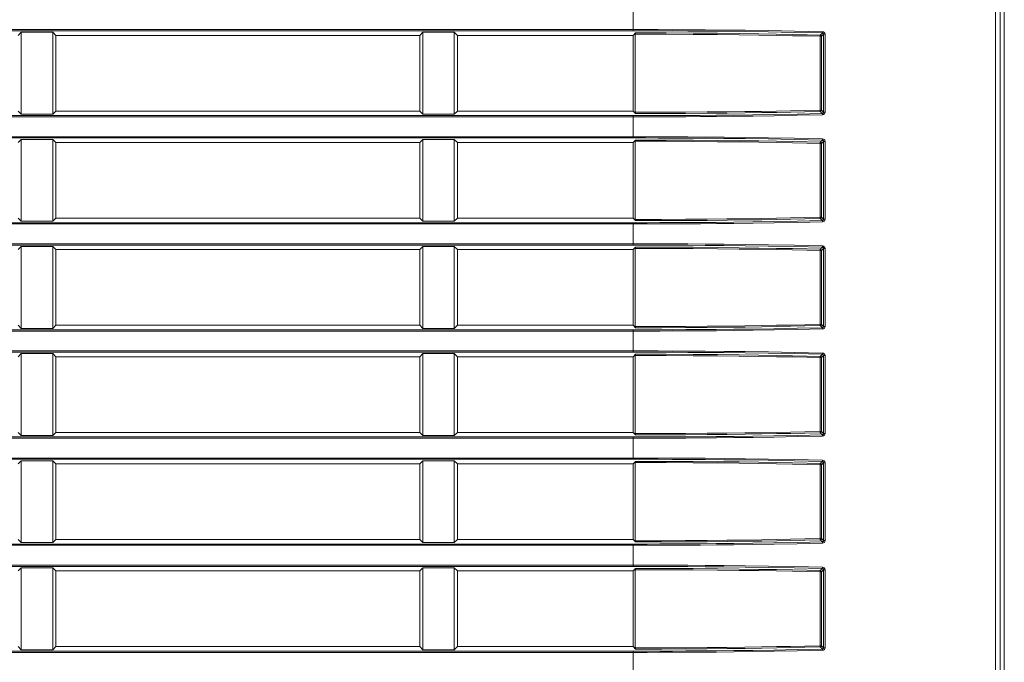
# Model space of a CAD drawing. Header units: millimetres. Extents: x 3925 to 5043, y -86 to 778.
# Tile 14 of 113: x 4122 to 4161, y 312 to 337. Entities that reach past the tile are written whole.
import ezdxf

# ---------------------------------------------------------------- set-up
doc = ezdxf.new("R2010")
doc.units = ezdxf.units.MM
doc.header["$LTSCALE"] = 46.255
doc.layers.add('H30-RIGHT-CODXF_CONTINUOUS_LINE', color=7, linetype='CONTINUOUS')
doc.layers.add('H30K-FRONT-CDXF_CONTINUOUS_LINE', color=7, linetype='CONTINUOUS')

msp = doc.modelspace()

# ---------------------------------------------------------------- linework, layer by layer
at = {"layer": 'H30-RIGHT-CODXF_CONTINUOUS_LINE', "color": 7, "linetype": 'Continuous', "lineweight": 0}
for p, q in [((4160.851, 359.5015), (4160.851, 281.4905)), ((4161.0416, 281.4915), (4161.0416, 359.5004)), ((4146.4063, 336.7908), (4146.4063, 337.6833)), ((3998.4063, 336.8405), (4146.4063, 336.8405)), ((3998.4063, 336.7908), (4146.4063, 336.7908)), ((4122.0291, 336.7348), (4121.9063, 336.612)), ((4122.0291, 336.7348), (4122.0291, 333.4693)), ((4122.0291, 336.7348), (4123.2836, 336.7348)), ((4123.2836, 333.4693), (4123.2836, 336.7348)), ((4123.4063, 336.612), (4123.2836, 336.7348)), ((4138.0291, 336.7348), (4137.9063, 336.612)), ((4138.0291, 336.7348), (4138.0291, 333.4693)), ((4138.0291, 336.7348), (4139.2836, 336.7348)), ((4139.2836, 336.7348), (4139.2836, 333.4693)), ((4139.4063, 336.612), (4139.2836, 336.7348)), ((4146.4063, 336.612), (4146.5038, 336.7095)), ((4146.4984, 336.6599), (4146.4984, 333.5442)), ((4153.8691, 336.6244), (4153.9523, 336.7077)), ((4153.9187, 336.5748), (4153.9996, 336.6557)), ((4153.9996, 336.6557), (4153.9996, 333.5484)), ((4153.9996, 336.6557), (4154.0591, 336.6557)), ((4154.0591, 336.6557), (4154.0591, 333.5484)), ((4123.4063, 333.592), (4123.4063, 336.612)), ((4137.9063, 336.612), (4123.4063, 336.612)), ((4137.9063, 333.592), (4137.9063, 336.612)), ((4139.4063, 333.592), (4139.4063, 336.612)), ((4146.4063, 336.612), (4139.4063, 336.612)), ((4146.4063, 336.612), (4146.4063, 333.592)), ((4153.8592, 333.6293), (4153.8592, 336.5748)), ((4153.9187, 336.5748), (4153.8592, 336.5748)), ((4153.9187, 333.6293), (4153.9187, 336.5748)), ((4121.9063, 333.592), (4122.0291, 333.4693)), ((4123.2836, 333.4693), (4123.4063, 333.592)), ((4137.9063, 333.592), (4123.4063, 333.592)), ((4137.9063, 333.592), (4138.0291, 333.4693)), ((4139.2836, 333.4693), (4139.4063, 333.592)), ((4146.4063, 333.592), (4139.4063, 333.592)), ((4146.5038, 333.4946), (4146.4063, 333.592)), ((4153.9187, 333.6293), (4153.8592, 333.6293)), ((4153.8691, 333.5797), (4153.9524, 333.4964)), ((4153.9187, 333.6293), (4153.9996, 333.5484)), ((4154.0591, 333.5484), (4153.9996, 333.5484)), ((4146.4063, 333.4133), (3998.4063, 333.4133)), ((4146.4063, 333.3636), (3998.4063, 333.3636)), ((4123.2836, 333.4693), (4122.0291, 333.4693)), ((4139.2836, 333.4693), (4138.0291, 333.4693)), ((4146.4063, 332.5208), (4146.4063, 333.4133)), ((3998.4063, 332.5705), (4146.4063, 332.5705)), ((3998.4063, 332.5208), (4146.4063, 332.5208)), ((4122.0291, 332.4648), (4121.9063, 332.342)), ((4122.0291, 332.4648), (4122.0291, 329.1993)), ((4122.0291, 332.4648), (4123.2836, 332.4648)), ((4123.2836, 329.1993), (4123.2836, 332.4648)), ((4123.4063, 332.342), (4123.2836, 332.4648)), ((4123.4063, 329.322), (4123.4063, 332.342)), ((4137.9063, 332.342), (4123.4063, 332.342)), ((4138.0291, 332.4648), (4137.9063, 332.342)), ((4137.9063, 329.322), (4137.9063, 332.342)), ((4138.0291, 332.4648), (4138.0291, 329.1993)), ((4138.0291, 332.4648), (4139.2836, 332.4648)), ((4139.2836, 332.4648), (4139.2836, 329.1993)), ((4139.4063, 332.342), (4139.2836, 332.4648)), ((4139.4063, 329.322), (4139.4063, 332.342)), ((4146.4063, 332.342), (4139.4063, 332.342)), ((4146.4063, 332.342), (4146.5038, 332.4395)), ((4146.4063, 332.342), (4146.4063, 329.322)), ((4146.4984, 332.3899), (4146.4984, 329.2742)), ((4153.8691, 332.3544), (4153.9523, 332.4377)), ((4153.9187, 332.3048), (4153.9996, 332.3857)), ((4153.9996, 332.3857), (4154.0591, 332.3857)), ((4153.9996, 332.3857), (4153.9996, 329.2784)), ((4154.0591, 332.3857), (4154.0591, 329.2784)), ((4153.9187, 332.3048), (4153.8592, 332.3048)), ((4153.8592, 329.3593), (4153.8592, 332.3048)), ((4153.9187, 329.3593), (4153.9187, 332.3048)), ((4121.9063, 329.322), (4122.0291, 329.1993)), ((4123.2836, 329.1993), (4122.0291, 329.1993)), ((4123.2836, 329.1993), (4123.4063, 329.322)), ((4137.9063, 329.322), (4123.4063, 329.322)), ((4137.9063, 329.322), (4138.0291, 329.1993)), ((4139.2836, 329.1993), (4138.0291, 329.1993)), ((4139.2836, 329.1993), (4139.4063, 329.322)), ((4146.4063, 329.322), (4139.4063, 329.322)), ((4146.5038, 329.2246), (4146.4063, 329.322)), ((4153.9187, 329.3593), (4153.8592, 329.3593)), ((4153.8691, 329.3097), (4153.9524, 329.2264)), ((4153.9187, 329.3593), (4153.9996, 329.2784)), ((4154.0591, 329.2784), (4153.9996, 329.2784)), ((4146.4063, 329.1433), (3998.4063, 329.1433)), ((4146.4063, 329.0936), (3998.4063, 329.0936)), ((4146.4063, 328.2508), (4146.4063, 329.1433)), ((3998.4063, 328.3005), (4146.4063, 328.3005)), ((3998.4063, 328.2508), (4146.4063, 328.2508)), ((4122.0291, 328.1948), (4121.9063, 328.072)), ((4122.0291, 328.1948), (4122.0291, 324.9293)), ((4122.0291, 328.1948), (4123.2836, 328.1948)), ((4123.2836, 324.9293), (4123.2836, 328.1948)), ((4123.4063, 328.072), (4123.2836, 328.1948)), ((4123.4063, 325.052), (4123.4063, 328.072)), ((4137.9063, 328.072), (4123.4063, 328.072)), ((4138.0291, 328.1948), (4137.9063, 328.072)), ((4137.9063, 325.052), (4137.9063, 328.072)), ((4138.0291, 328.1948), (4138.0291, 324.9293)), ((4138.0291, 328.1948), (4139.2836, 328.1948)), ((4139.2836, 328.1948), (4139.2836, 324.9293)), ((4139.4063, 328.072), (4139.2836, 328.1948)), ((4139.4063, 325.052), (4139.4063, 328.072)), ((4146.4063, 328.072), (4139.4063, 328.072)), ((4146.4063, 328.072), (4146.5038, 328.1695)), ((4146.4063, 328.072), (4146.4063, 325.052)), ((4146.4984, 328.1199), (4146.4984, 325.0042)), ((4153.9187, 328.0348), (4153.8592, 328.0348)), ((4153.8592, 325.0893), (4153.8592, 328.0348)), ((4153.8691, 328.0844), (4153.9523, 328.1677)), ((4153.9187, 328.0348), (4153.9996, 328.1157)), ((4153.9187, 325.0893), (4153.9187, 328.0348)), ((4153.9996, 328.1157), (4154.0591, 328.1157)), ((4153.9996, 328.1157), (4153.9996, 325.0084)), ((4154.0591, 328.1157), (4154.0591, 325.0084)), ((4146.4063, 324.8733), (3998.4063, 324.8733)), ((4121.9063, 325.052), (4122.0291, 324.9293)), ((4123.2836, 324.9293), (4122.0291, 324.9293)), ((4123.2836, 324.9293), (4123.4063, 325.052)), ((4137.9063, 325.052), (4123.4063, 325.052)), ((4137.9063, 325.052), (4138.0291, 324.9293)), ((4139.2836, 324.9293), (4138.0291, 324.9293)), ((4139.2836, 324.9293), (4139.4063, 325.052)), ((4146.4063, 325.052), (4139.4063, 325.052)), ((4146.5038, 324.9546), (4146.4063, 325.052)), ((4146.4063, 323.9808), (4146.4063, 324.8733)), ((4153.9187, 325.0893), (4153.8592, 325.0893)), ((4153.8691, 325.0397), (4153.9524, 324.9564)), ((4153.9187, 325.0893), (4153.9996, 325.0084)), ((4154.0591, 325.0084), (4153.9996, 325.0084)), ((4146.4063, 324.8236), (3998.4063, 324.8236)), ((3998.4063, 324.0305), (4146.4063, 324.0305)), ((3998.4063, 323.9808), (4146.4063, 323.9808)), ((4122.0291, 323.9248), (4121.9063, 323.802)), ((4122.0291, 323.9248), (4122.0291, 320.6593)), ((4122.0291, 323.9248), (4123.2836, 323.9248)), ((4123.2836, 320.6593), (4123.2836, 323.9248)), ((4123.4063, 323.802), (4123.2836, 323.9248)), ((4123.4063, 320.782), (4123.4063, 323.802)), ((4137.9063, 323.802), (4123.4063, 323.802)), ((4138.0291, 323.9248), (4137.9063, 323.802)), ((4137.9063, 320.782), (4137.9063, 323.802)), ((4138.0291, 323.9248), (4138.0291, 320.6593)), ((4138.0291, 323.9248), (4139.2836, 323.9248)), ((4139.2836, 323.9248), (4139.2836, 320.6593)), ((4139.4063, 323.802), (4139.2836, 323.9248)), ((4139.4063, 320.782), (4139.4063, 323.802)), ((4146.4063, 323.802), (4139.4063, 323.802)), ((4146.4063, 323.802), (4146.5038, 323.8995)), ((4146.4063, 323.802), (4146.4063, 320.782)), ((4146.4984, 323.8499), (4146.4984, 320.7342)), ((4153.9187, 323.7648), (4153.8592, 323.7648)), ((4153.8592, 320.8193), (4153.8592, 323.7648)), ((4153.8691, 323.8144), (4153.9523, 323.8977)), ((4153.9187, 323.7648), (4153.9996, 323.8457)), ((4153.9187, 320.8193), (4153.9187, 323.7648)), ((4153.9996, 323.8457), (4154.0591, 323.8457)), ((4153.9996, 323.8457), (4153.9996, 320.7384)), ((4154.0591, 323.8457), (4154.0591, 320.7384)), ((4146.4063, 320.6033), (3998.4063, 320.6033)), ((4146.4063, 320.5536), (3998.4063, 320.5536)), ((4121.9063, 320.782), (4122.0291, 320.6593)), ((4123.2836, 320.6593), (4122.0291, 320.6593)), ((4123.2836, 320.6593), (4123.4063, 320.782)), ((4137.9063, 320.782), (4123.4063, 320.782)), ((4137.9063, 320.782), (4138.0291, 320.6593)), ((4139.2836, 320.6593), (4138.0291, 320.6593)), ((4139.2836, 320.6593), (4139.4063, 320.782)), ((4146.4063, 320.782), (4139.4063, 320.782)), ((4146.5038, 320.6846), (4146.4063, 320.782)), ((4146.4063, 319.7108), (4146.4063, 320.6033)), ((4153.9187, 320.8193), (4153.8592, 320.8193)), ((4153.8691, 320.7697), (4153.9524, 320.6864)), ((4153.9187, 320.8193), (4153.9996, 320.7384)), ((4154.0591, 320.7384), (4153.9996, 320.7384)), ((3998.4063, 319.7605), (4146.4063, 319.7605)), ((3998.4063, 319.7108), (4146.4063, 319.7108)), ((4122.0291, 319.6548), (4121.9063, 319.532)), ((4122.0291, 319.6548), (4122.0291, 316.3893)), ((4122.0291, 319.6548), (4123.2836, 319.6548)), ((4123.2836, 316.3893), (4123.2836, 319.6548)), ((4123.4063, 319.532), (4123.2836, 319.6548)), ((4123.4063, 316.512), (4123.4063, 319.532)), ((4137.9063, 319.532), (4123.4063, 319.532)), ((4138.0291, 319.6548), (4137.9063, 319.532)), ((4137.9063, 316.512), (4137.9063, 319.532)), ((4138.0291, 319.6548), (4138.0291, 316.3893)), ((4138.0291, 319.6548), (4139.2836, 319.6548)), ((4139.2836, 319.6548), (4139.2836, 316.3893)), ((4139.4063, 319.532), (4139.2836, 319.6548)), ((4139.4063, 316.512), (4139.4063, 319.532)), ((4146.4063, 319.532), (4139.4063, 319.532)), ((4146.4063, 319.532), (4146.5038, 319.6295)), ((4146.4063, 319.532), (4146.4063, 316.512)), ((4146.4984, 319.5799), (4146.4984, 316.4642)), ((4153.9187, 319.4948), (4153.8592, 319.4948)), ((4153.8592, 316.5493), (4153.8592, 319.4948)), ((4153.8691, 319.5444), (4153.9523, 319.6277)), ((4153.9187, 319.4948), (4153.9996, 319.5757)), ((4153.9187, 316.5493), (4153.9187, 319.4948)), ((4153.9996, 319.5757), (4154.0591, 319.5757)), ((4153.9996, 319.5757), (4153.9996, 316.4684)), ((4154.0591, 319.5757), (4154.0591, 316.4684)), ((4146.4063, 316.3333), (3998.4063, 316.3333)), ((4146.4063, 316.2836), (3998.4063, 316.2836)), ((4121.9063, 316.512), (4122.0291, 316.3893)), ((4123.2836, 316.3893), (4122.0291, 316.3893)), ((4123.2836, 316.3893), (4123.4063, 316.512)), ((4137.9063, 316.512), (4123.4063, 316.512)), ((4137.9063, 316.512), (4138.0291, 316.3893)), ((4139.2836, 316.3893), (4138.0291, 316.3893)), ((4139.2836, 316.3893), (4139.4063, 316.512)), ((4146.4063, 316.512), (4139.4063, 316.512)), ((4146.5038, 316.4146), (4146.4063, 316.512)), ((4146.4063, 315.4408), (4146.4063, 316.3333)), ((4153.9187, 316.5493), (4153.8592, 316.5493)), ((4153.8691, 316.4997), (4153.9524, 316.4164)), ((4153.9187, 316.5493), (4153.9996, 316.4684)), ((4154.0591, 316.4684), (4153.9996, 316.4684)), ((3998.4063, 315.4905), (4146.4063, 315.4905)), ((3998.4063, 315.4408), (4146.4063, 315.4408)), ((4122.0291, 315.3848), (4121.9063, 315.262)), ((4122.0291, 315.3848), (4122.0291, 312.1193)), ((4122.0291, 315.3848), (4123.2836, 315.3848)), ((4123.2836, 312.1193), (4123.2836, 315.3848)), ((4123.4063, 315.262), (4123.2836, 315.3848)), ((4123.4063, 312.242), (4123.4063, 315.262)), ((4137.9063, 315.262), (4123.4063, 315.262)), ((4138.0291, 315.3848), (4137.9063, 315.262)), ((4137.9063, 312.242), (4137.9063, 315.262)), ((4138.0291, 315.3848), (4139.2836, 315.3848)), ((4138.0291, 315.3848), (4138.0291, 312.1193)), ((4139.2836, 315.3848), (4139.2836, 312.1193)), ((4139.4063, 315.262), (4139.2836, 315.3848)), ((4146.4063, 315.262), (4139.4063, 315.262)), ((4139.4063, 312.242), (4139.4063, 315.262)), ((4146.4063, 315.262), (4146.5038, 315.3595)), ((4146.4063, 315.262), (4146.4063, 312.242)), ((4146.4984, 315.3099), (4146.4984, 312.1942)), ((4153.9187, 315.2248), (4153.8592, 315.2248)), ((4153.8592, 312.2793), (4153.8592, 315.2248)), ((4153.8691, 315.2744), (4153.9523, 315.3577)), ((4153.9187, 315.2248), (4153.9996, 315.3057)), ((4153.9187, 312.2793), (4153.9187, 315.2248)), ((4153.9996, 315.3057), (4154.0591, 315.3057)), ((4153.9996, 315.3057), (4153.9996, 312.1984)), ((4154.0591, 315.3057), (4154.0591, 312.1984)), ((4146.4063, 312.0633), (3998.4063, 312.0633)), ((4146.4063, 312.0136), (3998.4063, 312.0136)), ((4121.9063, 312.242), (4122.0291, 312.1193)), ((4123.2836, 312.1193), (4122.0291, 312.1193)), ((4123.2836, 312.1193), (4123.4063, 312.242)), ((4137.9063, 312.242), (4123.4063, 312.242)), ((4137.9063, 312.242), (4138.0291, 312.1193)), ((4139.2836, 312.1193), (4138.0291, 312.1193)), ((4139.2836, 312.1193), (4139.4063, 312.242)), ((4146.4063, 312.242), (4139.4063, 312.242)), ((4146.5038, 312.1446), (4146.4063, 312.242)), ((4146.4063, 311.1708), (4146.4063, 312.0633)), ((4153.9187, 312.2793), (4153.8592, 312.2793)), ((4153.8691, 312.2297), (4153.9524, 312.1464)), ((4153.9187, 312.2793), (4153.9996, 312.1984)), ((4154.0591, 312.1984), (4153.9996, 312.1984))]:
    msp.add_line(p, q, dxfattribs=at)
for points in [[(4146.4063, 336.8405), (4146.8987, 336.8402), (4147.4138, 336.8392), (4147.9768, 336.8373), (4148.5951, 336.8343), (4149.2782, 336.8297), (4150.035, 336.823), (4150.8744, 336.8135), (4151.8044, 336.8002), (4152.8351, 336.782), (4153.9623, 336.7573)], [(4146.4063, 336.7908), (4146.8982, 336.7905), (4147.4127, 336.7896), (4147.9752, 336.7877), (4148.5928, 336.7847), (4149.275, 336.7801), (4150.0309, 336.7734), (4150.8693, 336.7639), (4151.798, 336.7506), (4152.8272, 336.7324), (4153.9523, 336.7077)], [(4146.4984, 336.6599), (4146.4999, 336.6928), (4146.5038, 336.7095)], [(4153.8592, 336.5748), (4153.3305, 336.5873), (4152.7567, 336.5995), (4152.1209, 336.6116), (4151.4165, 336.6232), (4150.6345, 336.6341), (4149.767, 336.6437), (4148.8037, 336.6517), (4147.7241, 336.6573), (4146.4984, 336.6599)], [(4153.8691, 336.6244), (4153.3398, 336.6369), (4152.7653, 336.6492), (4152.129, 336.6612), (4151.424, 336.6729), (4150.6414, 336.6837), (4149.7734, 336.6933), (4148.8096, 336.7013), (4147.7297, 336.7069), (4146.5038, 336.7095)], [(4153.8691, 336.6244), (4153.8646, 336.6163), (4153.8609, 336.5983), (4153.8592, 336.5748)], [(4153.9187, 336.5748), (4153.9118, 336.5994), (4153.8937, 336.6175), (4153.8691, 336.6244)], [(4153.9621, 336.7573), (4153.9604, 336.7341), (4153.9569, 336.7162), (4153.9524, 336.7077)], [(4153.9524, 336.7077), (4153.9708, 336.7032), (4153.9857, 336.6924), (4153.9957, 336.6768), (4153.9996, 336.6557)], [(4153.9623, 336.7573), (4153.9995, 336.7488), (4154.0298, 336.7277), (4154.0504, 336.6971), (4154.0591, 336.6557)], [(4153.9524, 333.4964), (4152.9408, 333.474), (4152.0225, 333.4571), (4151.1851, 333.4444), (4150.4207, 333.4348), (4149.7233, 333.4278), (4149.087, 333.4226), (4148.5055, 333.4189), (4147.974, 333.4164), (4147.4751, 333.4147), (4146.9643, 333.4136), (4146.4063, 333.4133)], [(4146.4984, 333.5442), (4147.544, 333.5461), (4148.4924, 333.5505), (4149.3572, 333.5566), (4150.1468, 333.5643), (4150.8679, 333.573), (4151.526, 333.5825), (4152.1263, 333.5925), (4152.6843, 333.6031), (4153.248, 333.615), (4153.8592, 333.6293)], [(4146.5038, 333.4946), (4146.4999, 333.5113), (4146.4984, 333.5442)], [(4146.5038, 333.4946), (4147.5495, 333.4965), (4148.4982, 333.5008), (4149.3634, 333.507), (4150.1534, 333.5147), (4150.8749, 333.5234), (4151.5335, 333.5329), (4152.1343, 333.5429), (4152.6928, 333.5535), (4153.2572, 333.5653), (4153.8691, 333.5797)], [(4153.8691, 333.5797), (4153.8646, 333.5878), (4153.8609, 333.6058), (4153.8592, 333.6293)], [(4153.8691, 333.5797), (4153.8937, 333.5866), (4153.9118, 333.6047), (4153.9187, 333.6293)], [(4153.9996, 333.5484), (4153.9963, 333.5289), (4153.9867, 333.5129), (4153.9724, 333.5016), (4153.9524, 333.4964)], [(4153.9524, 333.4964), (4153.9569, 333.4879), (4153.9604, 333.47), (4153.9621, 333.4468)], [(4154.0591, 333.5484), (4154.0517, 333.5101), (4154.0319, 333.4786), (4154.0026, 333.4567), (4153.9621, 333.4468)], [(4153.9621, 333.4468), (4152.9489, 333.4244), (4152.0293, 333.4075), (4151.1906, 333.3948), (4150.4253, 333.3852), (4149.727, 333.3781), (4149.0899, 333.373), (4148.5077, 333.3693), (4147.9757, 333.3667), (4147.4762, 333.3651), (4146.9649, 333.364), (4146.4063, 333.3636)], [(4146.4063, 332.5705), (4146.8987, 332.5702), (4147.4138, 332.5692), (4147.9768, 332.5673), (4148.5951, 332.5643), (4149.2782, 332.5597), (4150.035, 332.553), (4150.8744, 332.5435), (4151.8044, 332.5302), (4152.8351, 332.512), (4153.9623, 332.4873)], [(4146.4063, 332.5208), (4146.8982, 332.5205), (4147.4127, 332.5196), (4147.9752, 332.5177), (4148.5928, 332.5147), (4149.275, 332.5101), (4150.0309, 332.5034), (4150.8693, 332.4939), (4151.798, 332.4806), (4152.8272, 332.4624), (4153.9523, 332.4377)], [(4146.4984, 332.3899), (4146.4999, 332.4228), (4146.5038, 332.4395)], [(4153.8592, 332.3048), (4153.3305, 332.3173), (4152.7567, 332.3295), (4152.1209, 332.3416), (4151.4165, 332.3532), (4150.6345, 332.3641), (4149.767, 332.3737), (4148.8037, 332.3817), (4147.7241, 332.3873), (4146.4984, 332.3899)], [(4153.8691, 332.3544), (4153.3398, 332.3669), (4152.7653, 332.3792), (4152.129, 332.3912), (4151.424, 332.4029), (4150.6414, 332.4137), (4149.7734, 332.4233), (4148.8096, 332.4313), (4147.7297, 332.4369), (4146.5038, 332.4395)], [(4153.8691, 332.3544), (4153.8646, 332.3463), (4153.8609, 332.3283), (4153.8592, 332.3048)], [(4153.9187, 332.3048), (4153.9118, 332.3294), (4153.8937, 332.3475), (4153.8691, 332.3544)], [(4153.9621, 332.4873), (4153.9604, 332.4641), (4153.9569, 332.4462), (4153.9524, 332.4377)], [(4153.9524, 332.4377), (4153.9708, 332.4332), (4153.9857, 332.4224), (4153.9957, 332.4068), (4153.9996, 332.3857)], [(4153.9623, 332.4873), (4153.9995, 332.4788), (4154.0298, 332.4577), (4154.0504, 332.4271), (4154.0591, 332.3857)], [(4153.9524, 329.2264), (4152.9408, 329.204), (4152.0225, 329.1871), (4151.1851, 329.1744), (4150.4207, 329.1648), (4149.7233, 329.1578), (4149.087, 329.1526), (4148.5055, 329.1489), (4147.974, 329.1464), (4147.4751, 329.1447), (4146.9643, 329.1436), (4146.4063, 329.1433)], [(4153.9621, 329.1768), (4152.9489, 329.1544), (4152.0293, 329.1375), (4151.1906, 329.1248), (4150.4253, 329.1152), (4149.727, 329.1081), (4149.0899, 329.103), (4148.5077, 329.0993), (4147.9757, 329.0967), (4147.4762, 329.0951), (4146.9649, 329.094), (4146.4063, 329.0936)], [(4146.4984, 329.2742), (4147.544, 329.2761), (4148.4924, 329.2805), (4149.3572, 329.2866), (4150.1468, 329.2943), (4150.8679, 329.303), (4151.526, 329.3125), (4152.1263, 329.3225), (4152.6843, 329.3331), (4153.248, 329.345), (4153.8592, 329.3593)], [(4146.5038, 329.2246), (4146.4999, 329.2413), (4146.4984, 329.2742)], [(4146.5038, 329.2246), (4147.5495, 329.2265), (4148.4982, 329.2308), (4149.3634, 329.237), (4150.1534, 329.2447), (4150.8749, 329.2534), (4151.5335, 329.2629), (4152.1343, 329.2729), (4152.6928, 329.2835), (4153.2572, 329.2953), (4153.8691, 329.3097)], [(4153.8691, 329.3097), (4153.8646, 329.3178), (4153.8609, 329.3358), (4153.8592, 329.3593)], [(4153.8691, 329.3097), (4153.8937, 329.3166), (4153.9118, 329.3347), (4153.9187, 329.3593)], [(4153.9996, 329.2784), (4153.9963, 329.2589), (4153.9867, 329.2429), (4153.9724, 329.2316), (4153.9524, 329.2264)], [(4153.9524, 329.2264), (4153.9569, 329.2179), (4153.9604, 329.2), (4153.9621, 329.1768)], [(4154.0591, 329.2784), (4154.0517, 329.2401), (4154.0319, 329.2086), (4154.0026, 329.1867), (4153.9621, 329.1768)], [(4146.4063, 328.3005), (4146.8987, 328.3002), (4147.4138, 328.2992), (4147.9768, 328.2973), (4148.5951, 328.2943), (4149.2782, 328.2897), (4150.035, 328.283), (4150.8744, 328.2735), (4151.8044, 328.2602), (4152.8351, 328.242), (4153.9623, 328.2173)], [(4146.4063, 328.2508), (4146.8982, 328.2505), (4147.4127, 328.2496), (4147.9752, 328.2477), (4148.5928, 328.2447), (4149.275, 328.2401), (4150.0309, 328.2334), (4150.8693, 328.2239), (4151.798, 328.2106), (4152.8272, 328.1924), (4153.9523, 328.1677)], [(4146.4984, 328.1199), (4146.4999, 328.1528), (4146.5038, 328.1695)], [(4153.8592, 328.0348), (4153.3305, 328.0473), (4152.7567, 328.0595), (4152.1209, 328.0716), (4151.4165, 328.0832), (4150.6345, 328.0941), (4149.767, 328.1037), (4148.8037, 328.1117), (4147.7241, 328.1173), (4146.4984, 328.1199)], [(4153.8691, 328.0844), (4153.3398, 328.0969), (4152.7653, 328.1092), (4152.129, 328.1212), (4151.424, 328.1329), (4150.6414, 328.1437), (4149.7734, 328.1533), (4148.8096, 328.1613), (4147.7297, 328.1669), (4146.5038, 328.1695)], [(4153.8691, 328.0844), (4153.8646, 328.0763), (4153.8609, 328.0583), (4153.8592, 328.0348)], [(4153.9187, 328.0348), (4153.9118, 328.0594), (4153.8937, 328.0775), (4153.8691, 328.0844)], [(4153.9621, 328.2173), (4153.9604, 328.1941), (4153.9569, 328.1762), (4153.9524, 328.1677)], [(4153.9524, 328.1677), (4153.9708, 328.1632), (4153.9857, 328.1524), (4153.9957, 328.1368), (4153.9996, 328.1157)], [(4153.9623, 328.2173), (4153.9995, 328.2088), (4154.0298, 328.1877), (4154.0504, 328.1571), (4154.0591, 328.1157)], [(4153.9524, 324.9564), (4152.9408, 324.934), (4152.0225, 324.9171), (4151.1851, 324.9044), (4150.4207, 324.8948), (4149.7233, 324.8878), (4149.087, 324.8826), (4148.5055, 324.8789), (4147.974, 324.8764), (4147.4751, 324.8747), (4146.9643, 324.8736), (4146.4063, 324.8733)], [(4153.9621, 324.9068), (4152.9489, 324.8844), (4152.0293, 324.8675), (4151.1906, 324.8548), (4150.4253, 324.8452), (4149.727, 324.8381), (4149.0899, 324.833), (4148.5077, 324.8293), (4147.9757, 324.8267), (4147.4762, 324.8251), (4146.9649, 324.824), (4146.4063, 324.8236)], [(4146.4984, 325.0042), (4147.544, 325.0061), (4148.4924, 325.0105), (4149.3572, 325.0166), (4150.1468, 325.0243), (4150.8679, 325.033), (4151.526, 325.0425), (4152.1263, 325.0525), (4152.6843, 325.0631), (4153.248, 325.075), (4153.8592, 325.0893)], [(4146.5038, 324.9546), (4146.4999, 324.9713), (4146.4984, 325.0042)], [(4146.5038, 324.9546), (4147.5495, 324.9565), (4148.4982, 324.9608), (4149.3634, 324.967), (4150.1534, 324.9747), (4150.8749, 324.9834), (4151.5335, 324.9929), (4152.1343, 325.0029), (4152.6928, 325.0135), (4153.2572, 325.0253), (4153.8691, 325.0397)], [(4153.8691, 325.0397), (4153.8646, 325.0478), (4153.8609, 325.0658), (4153.8592, 325.0893)], [(4153.8691, 325.0397), (4153.8937, 325.0466), (4153.9118, 325.0647), (4153.9187, 325.0893)], [(4153.9996, 325.0084), (4153.9963, 324.9889), (4153.9867, 324.9729), (4153.9724, 324.9616), (4153.9524, 324.9564)], [(4153.9524, 324.9564), (4153.9569, 324.9479), (4153.9604, 324.93), (4153.9621, 324.9068)], [(4154.0591, 325.0084), (4154.0517, 324.9701), (4154.0319, 324.9386), (4154.0026, 324.9167), (4153.9621, 324.9068)], [(4146.4063, 324.0305), (4146.8987, 324.0302), (4147.4138, 324.0292), (4147.9768, 324.0273), (4148.5951, 324.0243), (4149.2782, 324.0197), (4150.035, 324.013), (4150.8744, 324.0035), (4151.8044, 323.9902), (4152.8351, 323.972), (4153.9623, 323.9473)], [(4146.4063, 323.9808), (4146.8982, 323.9805), (4147.4127, 323.9796), (4147.9752, 323.9777), (4148.5928, 323.9747), (4149.275, 323.9701), (4150.0309, 323.9634), (4150.8693, 323.9539), (4151.798, 323.9406), (4152.8272, 323.9224), (4153.9523, 323.8977)], [(4146.4984, 323.8499), (4146.4999, 323.8828), (4146.5038, 323.8995)], [(4153.8592, 323.7648), (4153.3305, 323.7773), (4152.7567, 323.7895), (4152.1209, 323.8016), (4151.4165, 323.8132), (4150.6345, 323.8241), (4149.767, 323.8337), (4148.8037, 323.8417), (4147.7241, 323.8473), (4146.4984, 323.8499)], [(4153.8691, 323.8144), (4153.3398, 323.8269), (4152.7653, 323.8392), (4152.129, 323.8512), (4151.424, 323.8629), (4150.6414, 323.8737), (4149.7734, 323.8833), (4148.8096, 323.8913), (4147.7297, 323.8969), (4146.5038, 323.8995)], [(4153.8691, 323.8144), (4153.8646, 323.8063), (4153.8609, 323.7883), (4153.8592, 323.7648)], [(4153.9187, 323.7648), (4153.9118, 323.7894), (4153.8937, 323.8075), (4153.8691, 323.8144)], [(4153.9621, 323.9473), (4153.9604, 323.9241), (4153.9569, 323.9062), (4153.9524, 323.8977)], [(4153.9524, 323.8977), (4153.9708, 323.8932), (4153.9857, 323.8824), (4153.9957, 323.8668), (4153.9996, 323.8457)], [(4153.9623, 323.9473), (4153.9995, 323.9388), (4154.0298, 323.9177), (4154.0504, 323.8871), (4154.0591, 323.8457)], [(4153.9524, 320.6864), (4152.9408, 320.664), (4152.0225, 320.6471), (4151.1851, 320.6344), (4150.4207, 320.6248), (4149.7233, 320.6178), (4149.087, 320.6126), (4148.5055, 320.6089), (4147.974, 320.6064), (4147.4751, 320.6047), (4146.9643, 320.6036), (4146.4063, 320.6033)], [(4153.9621, 320.6368), (4152.9489, 320.6144), (4152.0293, 320.5975), (4151.1906, 320.5848), (4150.4253, 320.5752), (4149.727, 320.5681), (4149.0899, 320.563), (4148.5077, 320.5593), (4147.9757, 320.5567), (4147.4762, 320.5551), (4146.9649, 320.554), (4146.4063, 320.5536)], [(4146.4984, 320.7342), (4147.544, 320.7361), (4148.4924, 320.7405), (4149.3572, 320.7466), (4150.1468, 320.7543), (4150.8679, 320.763), (4151.526, 320.7725), (4152.1263, 320.7825), (4152.6843, 320.7931), (4153.248, 320.805), (4153.8592, 320.8193)], [(4146.5038, 320.6846), (4146.4999, 320.7013), (4146.4984, 320.7342)], [(4146.5038, 320.6846), (4147.5495, 320.6865), (4148.4982, 320.6908), (4149.3634, 320.697), (4150.1534, 320.7047), (4150.8749, 320.7134), (4151.5335, 320.7229), (4152.1343, 320.7329), (4152.6928, 320.7435), (4153.2572, 320.7553), (4153.8691, 320.7697)], [(4153.8691, 320.7697), (4153.8646, 320.7778), (4153.8609, 320.7958), (4153.8592, 320.8193)], [(4153.8691, 320.7697), (4153.8937, 320.7766), (4153.9118, 320.7947), (4153.9187, 320.8193)], [(4153.9996, 320.7384), (4153.9963, 320.7189), (4153.9867, 320.7029), (4153.9724, 320.6916), (4153.9524, 320.6864)], [(4153.9524, 320.6864), (4153.9569, 320.6779), (4153.9604, 320.66), (4153.9621, 320.6368)], [(4154.0591, 320.7384), (4154.0517, 320.7001), (4154.0319, 320.6686), (4154.0026, 320.6467), (4153.9621, 320.6368)], [(4146.4063, 319.7605), (4146.8987, 319.7602), (4147.4138, 319.7592), (4147.9768, 319.7573), (4148.5951, 319.7543), (4149.2782, 319.7497), (4150.035, 319.743), (4150.8744, 319.7335), (4151.8044, 319.7202), (4152.8351, 319.702), (4153.9623, 319.6773)], [(4146.4063, 319.7108), (4146.8982, 319.7105), (4147.4127, 319.7096), (4147.9752, 319.7077), (4148.5928, 319.7047), (4149.275, 319.7001), (4150.0309, 319.6934), (4150.8693, 319.6839), (4151.798, 319.6706), (4152.8272, 319.6524), (4153.9523, 319.6277)], [(4146.4984, 319.5799), (4146.4999, 319.6128), (4146.5038, 319.6295)], [(4153.8592, 319.4948), (4153.3305, 319.5073), (4152.7567, 319.5195), (4152.1209, 319.5316), (4151.4165, 319.5432), (4150.6345, 319.5541), (4149.767, 319.5637), (4148.8037, 319.5717), (4147.7241, 319.5773), (4146.4984, 319.5799)], [(4153.8691, 319.5444), (4153.3398, 319.5569), (4152.7653, 319.5692), (4152.129, 319.5812), (4151.424, 319.5929), (4150.6414, 319.6037), (4149.7734, 319.6133), (4148.8096, 319.6213), (4147.7297, 319.6269), (4146.5038, 319.6295)], [(4153.8691, 319.5444), (4153.8646, 319.5363), (4153.8609, 319.5183), (4153.8592, 319.4948)], [(4153.9187, 319.4948), (4153.9118, 319.5194), (4153.8937, 319.5375), (4153.8691, 319.5444)], [(4153.9621, 319.6773), (4153.9604, 319.6541), (4153.9569, 319.6362), (4153.9524, 319.6277)], [(4153.9524, 319.6277), (4153.9708, 319.6232), (4153.9857, 319.6124), (4153.9957, 319.5968), (4153.9996, 319.5757)], [(4153.9623, 319.6773), (4153.9995, 319.6688), (4154.0298, 319.6477), (4154.0504, 319.6171), (4154.0591, 319.5757)], [(4153.9524, 316.4164), (4152.9408, 316.394), (4152.0225, 316.3771), (4151.1851, 316.3644), (4150.4207, 316.3548), (4149.7233, 316.3478), (4149.087, 316.3426), (4148.5055, 316.3389), (4147.974, 316.3364), (4147.4751, 316.3347), (4146.9643, 316.3336), (4146.4063, 316.3333)], [(4153.9621, 316.3668), (4152.9489, 316.3444), (4152.0293, 316.3275), (4151.1906, 316.3148), (4150.4253, 316.3052), (4149.727, 316.2981), (4149.0899, 316.293), (4148.5077, 316.2893), (4147.9757, 316.2867), (4147.4762, 316.2851), (4146.9649, 316.284), (4146.4063, 316.2836)], [(4146.4984, 316.4642), (4147.544, 316.4661), (4148.4924, 316.4705), (4149.3572, 316.4766), (4150.1468, 316.4843), (4150.8679, 316.493), (4151.526, 316.5025), (4152.1263, 316.5125), (4152.6843, 316.5231), (4153.248, 316.535), (4153.8592, 316.5493)], [(4146.5038, 316.4146), (4146.4999, 316.4313), (4146.4984, 316.4642)], [(4146.5038, 316.4146), (4147.5495, 316.4165), (4148.4982, 316.4208), (4149.3634, 316.427), (4150.1534, 316.4347), (4150.8749, 316.4434), (4151.5335, 316.4529), (4152.1343, 316.4629), (4152.6928, 316.4735), (4153.2572, 316.4853), (4153.8691, 316.4997)], [(4153.8691, 316.4997), (4153.8646, 316.5078), (4153.8609, 316.5258), (4153.8592, 316.5493)], [(4153.8691, 316.4997), (4153.8937, 316.5066), (4153.9118, 316.5247), (4153.9187, 316.5493)], [(4153.9996, 316.4684), (4153.9963, 316.4489), (4153.9867, 316.4329), (4153.9724, 316.4216), (4153.9524, 316.4164)], [(4153.9524, 316.4164), (4153.9569, 316.4079), (4153.9604, 316.39), (4153.9621, 316.3668)], [(4154.0591, 316.4684), (4154.0517, 316.4301), (4154.0319, 316.3986), (4154.0026, 316.3767), (4153.9621, 316.3668)], [(4146.4063, 315.4905), (4146.8987, 315.4902), (4147.4138, 315.4892), (4147.9768, 315.4873), (4148.5951, 315.4843), (4149.2782, 315.4797), (4150.035, 315.473), (4150.8744, 315.4635), (4151.8044, 315.4502), (4152.8351, 315.432), (4153.9623, 315.4073)], [(4146.4063, 315.4408), (4146.8982, 315.4405), (4147.4127, 315.4396), (4147.9752, 315.4377), (4148.5928, 315.4347), (4149.275, 315.4301), (4150.0309, 315.4234), (4150.8693, 315.4139), (4151.798, 315.4006), (4152.8272, 315.3824), (4153.9523, 315.3577)], [(4146.4984, 315.3099), (4146.4999, 315.3428), (4146.5038, 315.3595)], [(4153.8592, 315.2248), (4153.3305, 315.2373), (4152.7567, 315.2495), (4152.1209, 315.2616), (4151.4165, 315.2732), (4150.6345, 315.2841), (4149.767, 315.2937), (4148.8037, 315.3017), (4147.7241, 315.3073), (4146.4984, 315.3099)], [(4153.8691, 315.2744), (4153.3398, 315.2869), (4152.7653, 315.2992), (4152.129, 315.3112), (4151.424, 315.3229), (4150.6414, 315.3337), (4149.7734, 315.3433), (4148.8096, 315.3513), (4147.7297, 315.3569), (4146.5038, 315.3595)], [(4153.8691, 315.2744), (4153.8646, 315.2663), (4153.8609, 315.2483), (4153.8592, 315.2248)], [(4153.9187, 315.2248), (4153.9118, 315.2494), (4153.8937, 315.2675), (4153.8691, 315.2744)], [(4153.9621, 315.4073), (4153.9604, 315.3841), (4153.9569, 315.3662), (4153.9524, 315.3577)], [(4153.9524, 315.3577), (4153.9708, 315.3532), (4153.9857, 315.3424), (4153.9957, 315.3268), (4153.9996, 315.3057)], [(4153.9623, 315.4073), (4153.9995, 315.3988), (4154.0298, 315.3777), (4154.0504, 315.3471), (4154.0591, 315.3057)], [(4153.9524, 312.1464), (4152.9408, 312.124), (4152.0225, 312.1071), (4151.1851, 312.0944), (4150.4207, 312.0848), (4149.7233, 312.0778), (4149.087, 312.0726), (4148.5055, 312.0689), (4147.974, 312.0664), (4147.4751, 312.0647), (4146.9643, 312.0636), (4146.4063, 312.0633)], [(4153.9621, 312.0968), (4152.9489, 312.0744), (4152.0293, 312.0575), (4151.1906, 312.0448), (4150.4253, 312.0352), (4149.727, 312.0281), (4149.0899, 312.023), (4148.5077, 312.0193), (4147.9757, 312.0167), (4147.4762, 312.0151), (4146.9649, 312.014), (4146.4063, 312.0136)], [(4146.4984, 312.1942), (4147.544, 312.1961), (4148.4924, 312.2005), (4149.3572, 312.2066), (4150.1468, 312.2143), (4150.8679, 312.223), (4151.526, 312.2325), (4152.1263, 312.2425), (4152.6843, 312.2531), (4153.248, 312.265), (4153.8592, 312.2793)], [(4146.5038, 312.1446), (4146.4999, 312.1613), (4146.4984, 312.1942)], [(4146.5038, 312.1446), (4147.5495, 312.1465), (4148.4982, 312.1508), (4149.3634, 312.157), (4150.1534, 312.1647), (4150.8749, 312.1734), (4151.5335, 312.1829), (4152.1343, 312.1929), (4152.6928, 312.2035), (4153.2572, 312.2153), (4153.8691, 312.2297)], [(4153.8691, 312.2297), (4153.8646, 312.2378), (4153.8609, 312.2558), (4153.8592, 312.2793)], [(4153.8691, 312.2297), (4153.8937, 312.2366), (4153.9118, 312.2547), (4153.9187, 312.2793)], [(4153.9996, 312.1984), (4153.9963, 312.1789), (4153.9867, 312.1629), (4153.9724, 312.1516), (4153.9524, 312.1464)], [(4153.9524, 312.1464), (4153.9569, 312.1379), (4153.9604, 312.12), (4153.9621, 312.0968)], [(4154.0591, 312.1984), (4154.0517, 312.1601), (4154.0319, 312.1286), (4154.0026, 312.1067), (4153.9621, 312.0968)]]:
    msp.add_lwpolyline(points, dxfattribs=at)
at = {"layer": 'H30K-FRONT-CDXF_CONTINUOUS_LINE', "color": 7, "linetype": 'Continuous', "lineweight": 0}
msp.add_line((4161.2012, 281.4618), (4161.2012, 360.767), dxfattribs=at)

doc.saveas('drawing.dxf')
